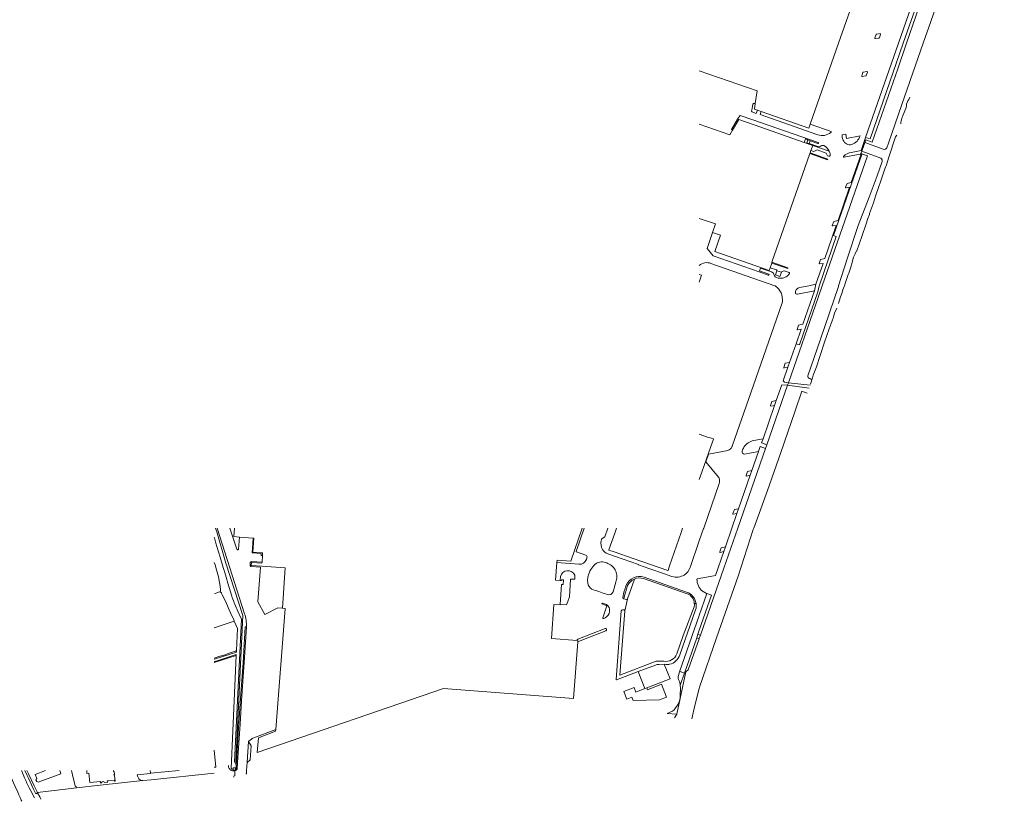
# Model space of a CAD drawing. Header units: metres. Extents: x 89500 to 94494, y 464000 to 469000.
# Tile 35 of 61: x 90799 to 91814, y 466468 to 467274. Entities that reach past the tile are written whole.
import ezdxf

# ---------------------------------------------------------------- set-up
doc = ezdxf.new("R2010")
doc.units = ezdxf.units.M
for name, color, linetype, lineweight in [('B01', 251, 'Continuous', 15), ('B03', 251, 'Continuous', 15), ('B04', 251, 'Continuous', 15), ('Q06', 251, 'Continuous', 15), ('Q19', 251, 'Continuous', 15), ('T01', 251, 'Continuous', 15), ('T02', 251, 'Continuous', 15), ('T03', 251, 'Continuous', 15), ('T04', 251, 'Continuous', 15), ('T07', 251, 'Continuous', 15), ('T09', 251, 'Continuous', 15), ('V00', 251, 'Continuous', 15), ('V01', 251, 'Continuous', 15), ('V02', 251, 'Continuous', 15), ('W01', 251, 'Continuous', 15)]:
    doc.layers.add(name, color=color, linetype=linetype, lineweight=lineweight)

msp = doc.modelspace()

# ---------------------------------------------------------------- linework, layer by layer
at = {"layer": 'B01'}
for points in [[(91643.391, 467250), (91659.138, 467295.265)], [(91614.414, 467166.705), (91643.391, 467250)], [(91500, 467221.431), (91559.543, 467200.75), (91557.618, 467187.696)], [(91557.618, 467187.696), (91556.786, 467182.056), (91559.952, 467180.944)], [(91559.952, 467180.944), (91563.698, 467179.629)], [(91563.698, 467179.629), (91612.901, 467162.355), (91614.414, 467166.705)], [(91534.272, 467160.464), (91531.466, 467155.678), (91500, 467166.62)], [(91608.143, 467147.674), (91563.315, 467163.499), (91540.623, 467171.291), (91534.272, 467160.464)], [(91616.853, 467144.6), (91608.143, 467147.674)], [(91616.853, 467144.6), (91615.072, 467139.484)], [(91613.963, 467136.298), (91574.904, 467024.09)], [(91614.183, 467136.932), (91613.963, 467136.298)], [(91615.072, 467139.484), (91614.183, 467136.932)], [(91513.678, 467054.781), (91516.752, 467063.611), (91500, 467069.443)], [(91572.97, 467018.533), (91571.993, 467015.728), (91515.845, 467035.274), (91521.668, 467051.999), (91513.678, 467054.781)], [(91574.621, 467023.278), (91572.97, 467018.533)], [(91574.904, 467024.09), (91574.621, 467023.278)], [(91020.645, 466750), (91020.005, 466741.242), (91025.909, 466740.814)], [(91379.229, 466750), (91367.376, 466715.882), (91353.315, 466716.92), (91353.134, 466714.415)], [(91040.036, 466739.789), (91025.909, 466740.814)], [(91049.639, 466721.779), (91049.821, 466724.372), (91039.786, 466725.092), (91040.834, 466739.731), (91040.036, 466739.789)], [(91049.15, 466714.806), (91049.639, 466721.779)], [(91048.87, 466710.722), (91038.088, 466711.454), (91038.35, 466714.565), (91049.079, 466713.802)], [(91070.116, 466667.521), (91073.079, 466709.077), (91048.87, 466710.722)], [(91049.079, 466713.802), (91049.15, 466714.806)], [(91353.134, 466714.415), (91351.828, 466696.327), (91356.616, 466695.986)], [(91356.616, 466695.986), (91357.968, 466695.89), (91358.029, 466696.737), (91360.071, 466696.594), (91359.722, 466691.744), (91357.829, 466691.875), (91356.398, 466671.279)], [(91073.113, 466667.055), (91063.351, 466542.416)], [(91073.113, 466667.055), (91070.1, 466667.291), (91070.116, 466667.521)], [(91356.398, 466671.279), (91356.37, 466670.87), (91350.092, 466671.327), (91347.514, 466636.069)], [(91373.993, 466633.995), (91347.514, 466636.069)], [(91370.207, 466574.276), (91374.779, 466632.654)], [(91374.779, 466632.654), (91374.879, 466633.926), (91373.993, 466633.995)], [(91445.875, 466585.259), (91446.628, 466583.387), (91461.044, 466588.981), (91466.234, 466575.537), (91459.107, 466572.821)], [(91044.33, 466518.52), (91236.41, 466584.784), (91370.207, 466574.276)], [(91422.23, 466581.493), (91432.872, 466585.606), (91434.708, 466580.937), (91443.88, 466584.487)], [(91422.23, 466581.493), (91425.275, 466573.692)], [(91425.275, 466573.692), (91430.356, 466575.662)], [(91430.356, 466575.662), (91431.624, 466572.396)], [(91443.88, 466584.487), (91445.875, 466585.259)], [(91431.624, 466572.396), (91459.107, 466572.821)], [(91063.205, 466540.555), (91045.479, 466533.826), (91044.33, 466518.52)], [(91063.351, 466542.416), (91063.205, 466540.555)], [(91000, 466521.186), (91001.61, 466503.48), (91000, 466503.332)], [(90816.855, 466491.879), (90815.29, 466496.05), (90825.925, 466500)], [(90839.17, 466495.64), (90818.355, 466487.925)], [(90839.17, 466495.64), (90841.813, 466496.62), (90840.565, 466500)], [(90870.516, 466497.328), (90868.711, 466497.114), (90868.408, 466500)], [(90882.673, 466487.637), (90882.521, 466488.707), (90871.611, 466487.565), (90870.516, 466497.328)], [(90896.218, 466499.027), (90896.113, 466500)], [(90896.576, 466499.065), (90896.218, 466499.027)], [(90896.557, 466495.873), (90896.915, 466495.911)], [(90896.657, 466494.834), (90896.557, 466495.873)], [(90896.915, 466495.911), (90896.576, 466499.065)], [(90897.015, 466494.873), (90896.657, 466494.834)], [(90897.63, 466489.2), (90897.015, 466494.873)], [(90934.25, 466497.27), (90934.004, 466500)], [(90963.862, 466500), (90934.25, 466497.27)], [(90816.855, 466491.879), (90816.101, 466490.524), (90816.863, 466488.644), (90818.355, 466487.925)], [(90882.453, 466487.614), (90882.673, 466487.637)], [(90882.503, 466487.201), (90882.453, 466487.614)], [(90882.503, 466487.201), (90884.137, 466487.374)], [(90884.001, 466488.481), (90886.031, 466488.73)], [(90884.001, 466488.481), (90884.137, 466487.374)], [(90886.044, 466488.625), (90886.031, 466488.73)], [(90887.037, 466487.682), (90890.064, 466488.003)], [(90889.666, 466489.455), (90896.823, 466490.204)], [(90889.795, 466488.397), (90889.666, 466489.455)], [(90890.013, 466488.42), (90889.795, 466488.397)], [(90890.064, 466488.003), (90890.013, 466488.42)], [(90896.973, 466489.11), (90896.823, 466490.204)], [(90896.973, 466489.11), (90897.63, 466489.2)]]:
    msp.add_lwpolyline(points, dxfattribs=at)
msp.add_lwpolyline([(90887.037, 466487.682, -0.27479686), (90886.044, 466488.625)], format="xyb", dxfattribs=at)
at = {"layer": 'B03'}
for points in [[(91580.04, 467015.453), (91578.399, 467011.014), (91583.1, 467009.359), (91584.692, 467013.876)], [(91584.692, 467013.876), (91580.04, 467015.453)]]:
    msp.add_lwpolyline(points, dxfattribs=at)
at = {"layer": 'B04'}
for points in [[(91019.293, 466499.822), (91019.301, 466500)], [(91019.301, 466500), (91019.363, 466501.333)], [(91019.363, 466501.333), (91019.43, 466502.765), (91021.827, 466502.654), (91021.756, 466501.131)], [(91021.756, 466501.131), (91021.725, 466500.455)]]:
    msp.add_lwpolyline(points, dxfattribs=at)
at = {"layer": 'Q06'}
for points in [[(91730.894, 467250), (91738.757, 467272.338), (91764.141, 467346.072), (91788.834, 467420.15), (91814.407, 467500)], [(91708.697, 467186.943), (91730.894, 467250)], [(91670.689, 467147.582), (91690.508, 467140.482), (91691.896, 467140.637), (91693.228, 467142.174), (91694.867, 467146.784), (91708.697, 467186.943)], [(91667.457, 467138.558), (91687.134, 467131.509)], [(91688.457, 467127.892), (91683.328, 467113.405)], [(91683.328, 467113.405), (91675.095, 467091.127), (91663.667, 467061.899), (91652.316, 467027.593), (91643.581, 467000)], [(91643.581, 467000), (91643.319, 466999.173), (91624.82, 466944.939), (91611.958, 466906.926)], [(91556.169, 466750), (91570.295, 466788.71), (91584.123, 466827.877), (91598.451, 466869.923), (91605.584, 466891.071), (91611.28, 466889.137)], [(91500, 466584.662), (91500.344, 466585.925), (91517.863, 466636.981), (91540.2, 466700.488), (91555.591, 466748.415), (91556.169, 466750)], [(91027.941, 466656.262), (91020.892, 466508.901), (91022.412, 466505.955), (91022.182, 466501.096), (91021.756, 466501.131)], [(91022.804, 466623.644), (91023.855, 466646.592)], [(91022.579, 466618.726), (91017.237, 466502.081)], [(91022.579, 466618.726), (91022.625, 466619.725)], [(91022.738, 466622.209), (91022.804, 466623.644)], [(91492.15, 466553.306), (91495.213, 466567.092), (91500, 466584.662)], [(91019.019, 466501.3), (91019.363, 466501.333)]]:
    msp.add_lwpolyline(points, dxfattribs=at)
for points in [[(91688.457, 467127.892, 0.35902414), (91687.134, 467131.509)], [(91612.111, 466905.466, -0.23724064), (91611.958, 466906.926)], [(91612.111, 466905.466, 0.09587349), (91616.216, 466903.381)], [(91017.237, 466502.081, 0.25963071), (91019.019, 466501.3)]]:
    msp.add_lwpolyline(points, format="xyb", dxfattribs=at)
at = {"layer": 'Q19'}
for points in [[(91022.804, 466623.644), (91021.69, 466623.247), (91017.373, 466621.821), (91015.443, 466621.058), (91012.852, 466620.09), (91011.074, 466619.479), (91004.775, 466617.543), (91001.981, 466616.576), (91000, 466615.979)], [(91000, 466611.442), (91022.579, 466618.726)]]:
    msp.add_lwpolyline(points, dxfattribs=at)
at = {"layer": 'T01'}
msp.add_lwpolyline([(91632.24, 467129.844), (91613.963, 467136.298)], dxfattribs=at)
at = {"layer": 'T02'}
for points in [[(91754.091, 467367.775), (91713.542, 467250)], [(91713.542, 467250), (91704.469, 467223.647), (91678.182, 467148.064), (91671.639, 467150.233), (91667.457, 467138.558)], [(91667.457, 467138.558), (91666.586, 467136.128), (91673.243, 467133.815), (91626.639, 467000)], [(91626.639, 467000), (91622.413, 466987.866), (91591.862, 466899.896)], [(91590.97, 466897.328), (91569.677, 466836.015)], [(91591.862, 466899.896), (91590.97, 466897.328)], [(91568.32, 466832.109), (91539.805, 466750)], [(91569.677, 466836.015), (91568.32, 466832.109)], [(91001.373, 466750), (91002.621, 466746.08), (91011.787, 466713.957), (91029.434, 466659.846), (91022.308, 466508.86), (91023.446, 466506.655), (91023.179, 466501.017)], [(91539.805, 466750), (91525.427, 466708.6)], [(91525.427, 466708.6), (91501.058, 466639.661)], [(91500, 466636.668), (91499.731, 466635.907)], [(91501.058, 466639.661), (91500, 466636.668)], [(91499.731, 466635.907), (91488.457, 466604.014), (91485.928, 466601.826), (91476.652, 466558.122)], [(91466.778, 466558.848), (91476.652, 466558.122)], [(91476.652, 466558.122), (91474.542, 466554.297)], [(91019.899, 466500), (91019.888, 466499.801)], [(91021.544, 466500.436), (91019.93, 466500.572), (91019.899, 466500)]]:
    msp.add_lwpolyline(points, dxfattribs=at)
at = {"layer": 'T03'}
for points in [[(91423.105, 466664.804), (91425.81, 466676.719)], [(91476.888, 466620.274), (91483.398, 466639.168), (91494.545, 466668.705)], [(91494.849, 466671.983), (91494.844, 466672.131), (91494.838, 466672.279)], [(91423.105, 466664.804), (91418.069, 466598.346)], [(91418.069, 466598.346), (91455.645, 466612.736), (91463.297, 466612.736)], [(91020.098, 466494.572), (91020.038, 466493.32)]]:
    msp.add_lwpolyline(points, dxfattribs=at)
for points in [[(91494.545, 466668.705, 0.10083188), (91494.849, 466671.983)], [(91423.025, 466665.297, -0.12823669), (91423.105, 466664.804)], [(91463.297, 466612.736, 0.36371947), (91476.888, 466620.274)]]:
    msp.add_lwpolyline(points, format="xyb", dxfattribs=at)
at = {"layer": 'T04'}
msp.add_lwpolyline([(90854.915, 466491.077), (90852.648, 466500)], dxfattribs=at)
at = {"layer": 'T07'}
for points in [[(91000.001, 466682.35), (91003.1, 466683.521), (91005.386, 466684.184), (91005.843, 466684.286)], [(91000, 466647.054), (91020.614, 466654.054)]]:
    msp.add_lwpolyline(points, dxfattribs=at)
at = {"layer": 'T09'}
for points in [[(91717.182, 467194.408), (91715.927, 467191.971), (91715.013, 467190.464), (91714.454, 467189.498), (91713.591, 467187.262), (91713.54, 467184.976), (91712.728, 467182.588), (91710.29, 467176.287), (91709.579, 467174.356), (91709.274, 467173.594), (91708.919, 467172.273), (91708.157, 467169.834), (91707.802, 467168.564), (91707.673, 467166.982)], [(91717.182, 467194.407), (91717.18, 467194.403)], [(91703.589, 467155.195), (91702.267, 467153.472)], [(91695.412, 467132.385), (91702.267, 467153.472)], [(91695.412, 467132.385), (91692.822, 467124.763), (91691.349, 467120.597), (91689.927, 467116.329), (91686.678, 467106.928), (91685.154, 467102.304), (91681.701, 467092.345), (91679.416, 467085.486), (91675.557, 467074.408), (91675.26, 467073.498)], [(91662.16, 467035.79), (91662.303, 467036.045), (91664.791, 467042.956), (91667.838, 467051.899), (91671.545, 467062.671), (91673.83, 467069.124), (91675.26, 467073.501)], [(91675.267, 467073.518), (91675.26, 467073.498)], [(91675.274, 467073.54), (91675.267, 467073.518)], [(91675.274, 467073.54), (91675.267, 467073.518)], [(91675.271, 467073.532), (91675.267, 467073.518)], [(91675.271, 467073.532), (91675.267, 467073.518)], [(91675.272, 467073.534), (91675.271, 467073.532)], [(91675.274, 467073.54), (91675.272, 467073.534)], [(91662.16, 467035.79), (91661.846, 467035.232), (91660.576, 467032.742), (91659.611, 467030.76), (91659.002, 467029.389)], [(91662.16, 467035.79), (91662.159, 467035.788)], [(91656.159, 467019.125), (91656.768, 467021.36), (91657.276, 467022.986)], [(91659.002, 467029.389), (91657.276, 467022.986)], [(91649.583, 467000), (91649.585, 467000.004), (91650.623, 467003.169), (91653.518, 467011.452), (91653.975, 467012.875)], [(91656.159, 467019.125), (91653.975, 467012.875)], [(91643.338, 466981.551), (91644.132, 466984.033), (91645.697, 466988.661), (91646.859, 466991.866), (91648.07, 466995.68), (91649.181, 466998.986), (91649.583, 467000)], [(91616.512, 466904.89), (91617.522, 466907.738), (91620.704, 466916.385), (91624.49, 466927.931), (91629.134, 466941.816), (91633.982, 466955.6), (91637.819, 466966.434), (91638.223, 466967.959), (91639.484, 466971.825)], [(91639.484, 466971.825), (91641.703, 466976.837)], [(91641.7, 466976.83), (91641.703, 466976.837)], [(91641.7, 466976.83), (91641.703, 466976.837)], [(91643.335, 466981.541), (91643.338, 466981.551)], [(91643.335, 466981.541), (91643.338, 466981.551)], [(91616.512, 466904.89), (91614.539, 466898.544)], [(91614.54, 466898.548), (91614.539, 466898.546)], [(91614.539, 466898.546), (91614.539, 466898.544)], [(91614.539, 466898.546), (91614.539, 466898.544)]]:
    msp.add_lwpolyline(points, dxfattribs=at)
at = {"layer": 'V00'}
for points in [[(91031.178, 466661.732), (91002.85, 466750)], [(91015.908, 466750), (91023.056, 466728.173)], [(91381.378, 466750), (91373.02, 466726.016)], [(91025.003, 466728.412), (91025.909, 466740.814)], [(91040.036, 466739.789), (91038.931, 466724.351), (91048.273, 466723.682), (91048.177, 466722.386)], [(91048.64, 466721.851), (91049.639, 466721.779)], [(91373.328, 466725.379), (91382.933, 466722.054)], [(91384.186, 466719.516), (91383.595, 466717.771)], [(91384.187, 466719.519), (91384.186, 466719.516)], [(91036.819, 466711.671), (91037.11, 466714.676)], [(91070.116, 466667.521), (91065.434, 466667.875), (91052.079, 466660.773), (91044.925, 466674.053), (91047.549, 466709.861), (91037.741, 466710.577)], [(91038.175, 466715.577), (91049.15, 466714.806)], [(91375.928, 466712.697), (91353.134, 466714.415)], [(91356.918, 466700.119), (91356.616, 466695.986)], [(91364.412, 466674.419), (91366.018, 466679.048), (91367.075, 466697.47), (91371.613, 466697.381)], [(91371.613, 466697.381), (91371.619, 466701.441)], [(91356.398, 466671.279), (91363.157, 466670.804), (91364.412, 466674.419)], [(91399.919, 466671.756), (91404.739, 466670.034), (91400.4, 466657.576)], [(91404.289, 466671.195), (91400.226, 466672.624)], [(91400.672, 466656.988), (91400.941, 466656.908)], [(91400.941, 466656.908), (91401.426, 466656.951), (91402.911, 466657.623)], [(91402.818, 466646.474), (91374.682, 466635.585)], [(91374.779, 466632.654), (91378.844, 466634.621), (91403.723, 466644.25)], [(91404.294, 466645.544), (91404.151, 466645.917)], [(91374.046, 466634.725), (91373.993, 466633.995)], [(91017.901, 466500), (91017.139, 466500.269), (91016.504, 466500.636), (91015.97, 466501.091), (91015.513, 466501.624), (91015.134, 466502.23), (91014.839, 466502.906), (91014.635, 466503.651), (91014.527, 466504.462), (91014.523, 466505.336)], [(90920.54, 466495.654), (90934.282, 466496.921), (90934.25, 466497.27)], [(90926.211, 466489.664), (90934.865, 466490.598), (91000, 466497.332)], [(91019.293, 466499.822), (91018.83, 466499.839), (91017.904, 466499.999), (91017.901, 466500)], [(91019.888, 466499.801), (91019.293, 466499.822)], [(91021.029, 466499.874), (91019.888, 466499.801)], [(91021.025, 466500), (91021.011, 466500.38), (91021.544, 466500.436)], [(91021.029, 466499.874), (91021.025, 466500)], [(91021.029, 466499.874), (91021.209, 466494.668)], [(91021.544, 466500.436), (91021.725, 466500.455)], [(91021.725, 466500.455), (91022.695, 466500.557)], [(90857.811, 466482.236), (90882.415, 466484.953), (90926.211, 466489.664)]]:
    msp.add_lwpolyline(points, dxfattribs=at)
for points in [[(91023.056, 466728.173, 0.8232082), (91025.003, 466728.412)], [(91048.177, 466722.386, 0.41897147), (91048.64, 466721.851)], [(91373.02, 466726.016, 0.41404406), (91373.328, 466725.379)], [(91383.595, 466717.771, -0.34227263), (91375.928, 466712.697)], [(91382.933, 466722.054, -0.41413718), (91384.187, 466719.519)], [(91037.741, 466710.577, -0.42168936), (91036.819, 466711.671)], [(91037.11, 466714.676, -0.40596084), (91038.175, 466715.577)], [(91371.619, 466701.441, 0.71587343), (91356.918, 466700.119)], [(91399.643, 466672.306, 0.38226902), (91399.919, 466671.756)], [(91400.226, 466672.624, 0.42518933), (91399.643, 466672.306)], [(91402.911, 466657.623, 0.58164238), (91404.289, 466671.195)], [(91033.065, 466648.113, 0.09670834), (91031.178, 466661.732)], [(91400.4, 466657.576, 0.46269968), (91400.672, 466656.988)], [(91404.151, 466645.917, 0.42537676), (91402.818, 466646.474)], [(91403.723, 466644.25, 0.41471823), (91404.294, 466645.544)], [(91374.682, 466635.585, 0.29020653), (91374.046, 466634.725)], [(90926.211, 466489.664, -0.4012497), (90920.54, 466495.654)]]:
    msp.add_lwpolyline(points, format="xyb", dxfattribs=at)
at = {"layer": 'V01'}
for points in [[(91744.59, 467363.314), (91736.125, 467338.934), (91705.2, 467250)], [(91682.335, 467259.094), (91681.066, 467255.467)], [(91686.406, 467259.885), (91682.754, 467259.416)], [(91685.569, 467255.654), (91686.806, 467259.291)], [(91705.2, 467250), (91671.435, 467152.901)], [(91681.542, 467254.849), (91685.163, 467255.317)], [(91668.655, 467219.808), (91667.401, 467216.3)], [(91667.825, 467215.638), (91671.628, 467216.362), (91671.869, 467216.477), (91672.03, 467216.689), (91673.245, 467220.221)], [(91672.829, 467220.871), (91669.063, 467220.165)], [(91557.618, 467187.696), (91555.807, 467187.963), (91555.08, 467187.211), (91554.324, 467182.67), (91553.932, 467179.784)], [(91541.616, 467175.257), (91539.448, 467171.68), (91533.315, 467161.025), (91534.272, 467160.464)], [(91622.509, 467147.579), (91554.991, 467171.09), (91542.23, 467175.48)], [(91554.279, 467179.222), (91558.761, 467177.687), (91559.952, 467180.944)], [(91563.698, 467179.629), (91562.565, 467176.35), (91622.107, 467155.565)], [(91635.79, 467159.084), (91614.414, 467166.705)], [(91635.608, 467158.071), (91635.926, 467158.341)], [(91665.781, 467154.478), (91651.736, 467151.889), (91650.899, 467156.264), (91647.086, 467155.571), (91647.096, 467154.763)], [(91613.106, 467146.496), (91610.77, 467147.299), (91611.787, 467150.294)], [(91611.787, 467150.294), (91614.123, 467149.443)], [(91622.14, 467143.389), (91613.106, 467146.496)], [(91614.123, 467149.443), (91622.193, 467146.666)], [(91625.446, 467144.179), (91624.602, 467143.661)], [(91628.184, 467144.507), (91627.829, 467144.615), (91627.496, 467144.648)], [(91648.059, 467150.613), (91648.262, 467150.102)], [(91657.164, 467145.607), (91657.285, 467145.638)], [(91671.435, 467152.901), (91666.725, 467139.478)], [(91632.24, 467129.844), (91632.481, 467130.503), (91614.183, 467136.932)], [(91615.072, 467139.484), (91618.146, 467138.372), (91621.539, 467139.976), (91630.826, 467136.69), (91632.118, 467134.034), (91633.384, 467133.618), (91633.775, 467133.583), (91634.156, 467133.677), (91634.465, 467133.876), (91634.744, 467134.212), (91634.908, 467134.584), (91634.963, 467134.986), (91634.887, 467135.496)], [(91666.707, 467135.519), (91665.858, 467135.753), (91649.273, 467132.513)], [(91650.64, 467101.43), (91652.243, 467105.496), (91656.628, 467106.483), (91666.707, 467135.519)], [(91656.459, 467137.484), (91666.725, 467139.478)], [(91637.07, 467062.127), (91638.538, 467066.164), (91642.959, 467067.219), (91654.928, 467101.492), (91651.208, 467100.92)], [(91624.873, 467026.947), (91629.378, 467027.915), (91636.614, 467048.825), (91641.218, 467062.116), (91637.624, 467061.62)], [(91511.924, 467023), (91577.673, 467000)], [(91620.139, 467001.414), (91627.594, 467022.855), (91623.923, 467022.357)], [(91623.423, 467022.786), (91624.873, 467026.947)], [(91500, 467003.666), (91502.37, 467010.707), (91500, 467011.465)], [(91577.673, 467000), (91578.33, 466999.77)], [(91600.73, 466954.947), (91602.228, 466959.281), (91606.689, 466960.177), (91618.677, 466994.702)], [(91601.04, 466996.931), (91601.582, 466997.336)], [(91618.677, 466994.702), (91601.325, 466991.193)], [(91603.772, 466998.252), (91612.82, 467000)], [(91612.82, 467000), (91620.139, 467001.414)], [(91585.585, 466983.417), (91582.344, 466973.494), (91558.228, 466904.19), (91533.862, 466834.371)], [(91599.709, 466940.167), (91604.955, 466955.247), (91601.313, 466954.528)], [(91588.562, 466919.965), (91592.995, 466920.866), (91599.709, 466940.167)], [(91591.862, 466899.896), (91587.727, 466900.421), (91586.408, 466901.893), (91591.26, 466915.88), (91587.602, 466915.115)], [(91587.016, 466915.518), (91588.562, 466919.965)], [(91579.304, 466881.503), (91585.015, 466897.824), (91590.97, 466897.328)], [(91573.407, 466876.475), (91574.875, 466880.589), (91579.304, 466881.503)], [(91565.649, 466842.144), (91577.572, 466876.554)], [(91577.572, 466876.554), (91573.756, 466875.835)], [(91500, 466846.823), (91509.449, 466843.557)], [(91509.449, 466843.557), (91514.213, 466842.393), (91514.487, 466841.865), (91509.84, 466828.331), (91502.61, 466807.854), (91500, 466800.303)], [(91565.649, 466842.144), (91556.115, 466840.254)], [(91519.591, 466802.595), (91506.731, 466818.32), (91509.423, 466826.285), (91529.353, 466830.117)], [(91533.501, 466833.74), (91533.678, 466834.203), (91533.853, 466834.346)], [(91544.919, 466831.322), (91544.203, 466829.416)], [(91546.722, 466826.263), (91561.076, 466829.046)], [(91561.076, 466829.046), (91554.243, 466809.376)], [(91554.243, 466809.376), (91549.805, 466808.483), (91548.346, 466804.29)], [(91540.526, 466770.014), (91552.541, 466804.434)], [(91548.713, 466803.684), (91552.541, 466804.434)], [(91504.547, 466750), (91520.504, 466795.891), (91520.688, 466797.275)], [(91540.532, 466770.003), (91536.135, 466769.146), (91534.639, 466764.985)], [(91540.526, 466770.014), (91540.532, 466770.003)], [(91538.832, 466765.095), (91533.587, 466750)], [(91534.966, 466764.347), (91538.832, 466765.095)], [(91405.671, 466750), (91402.485, 466740.869), (91399.949, 466739.303)], [(91412.303, 466725.602), (91406.853, 466727.273), (91406.723, 466727.612), (91412.794, 466744.818), (91414.588, 466750)], [(91482.612, 466750), (91481.108, 466745.649), (91469.227, 466711.121), (91467.905, 466706.4), (91467.364, 466706.127), (91431.922, 466718.735), (91412.308, 466725.6)], [(91500, 466736.908), (91504.445, 466749.707), (91504.547, 466750)], [(91533.587, 466750), (91526.867, 466730.657)], [(91399.039, 466738.043), (91398.795, 466737.077)], [(91490.483, 466709.505), (91500, 466736.908)], [(91522.457, 466729.739), (91521.003, 466725.56)], [(91526.867, 466730.657), (91522.457, 466729.739)], [(91405.564, 466723.549), (91437.264, 466712.446), (91437.444, 466712.105), (91449.112, 466707.904), (91462.92, 466703.071), (91471.726, 466700.117)], [(91516.618, 466701.184), (91525.152, 466725.724)], [(91521.621, 466724.989), (91525.152, 466725.724)], [(91385.8, 466701.701), (91387.26, 466705.515)], [(91426.024, 466677.243), (91433.047, 466697.533)], [(91487.514, 466682.338), (91442.437, 466697.912)], [(91486.882, 466684.122), (91442.992, 466699.398)], [(91500, 466697.953), (91497.924, 466697.549)], [(91516.618, 466701.184), (91500, 466697.953)], [(91414.187, 466695.51), (91411.094, 466684.345)], [(91424.571, 466691.023), (91422.797, 466685.833), (91422.503, 466684.879), (91422.25, 466683.889), (91420.995, 466678.564)], [(91497.486, 466696.972), (91497.604, 466695.965)], [(91421.763, 466677.352), (91422.228, 466677.232)], [(91422.228, 466677.232), (91424.99, 466676.519)], [(91507.866, 466682.529), (91500, 466659.992)], [(91507.311, 466682.731), (91507.866, 466682.529)], [(91494.838, 466672.279), (91496.671, 466672.385)], [(91419.564, 466664.787), (91414.304, 466593.879)], [(91422.404, 466665.569), (91420.679, 466665.7)], [(91500, 466659.992), (91479.655, 466601.7)], [(91479.993, 466619.241), (91496.171, 466665.641)], [(91031.221, 466616.589), (91033.065, 466648.113)], [(91028.165, 466571.824), (91031.221, 466616.589)], [(91467.507, 466609.465), (91468.528, 466609.455), (91469.333, 466609.562)], [(91414.764, 466593.416), (91437.095, 466602.017)], [(91479.655, 466601.7), (91478.355, 466597.948)], [(91478.602, 466593.759), (91479.461, 466591.869)], [(91480.357, 466587.961), (91480.541, 466584.973)], [(91026.636, 466548.199), (91028.165, 466571.824)], [(91472.232, 466561.155), (91466.778, 466558.848)], [(91023.965, 466508.303), (91026.636, 466548.199)], [(91039.556, 466533.25), (91063.351, 466542.416)], [(91033.867, 466508.436), (91033.868, 466508.445), (91033.712, 466508.545), (91035.338, 466529.995)], [(91035.512, 466530.445), (91038.18, 466532.458)], [(91023.501, 466501.459), (91023.965, 466508.303)], [(91033.217, 466500), (91033.867, 466508.436)], [(90787.384, 466500), (90788.362, 466497.843), (90790.749, 466492.204), (90792.883, 466487.326), (90794.56, 466483.617), (90797.303, 466477.774), (90798.472, 466475.132), (90799.996, 466472.134), (90800.97, 466469.621)], [(90801.341, 466500), (90802.079, 466497.791), (90804.467, 466492.354), (90805.737, 466489.61), (90806.855, 466487.019), (90809.192, 466482.192), (90810.767, 466479.245), (90814.437, 466471.905)], [(91032.993, 466497.097), (91033.217, 466500)], [(90857.811, 466482.236), (90843.942, 466480.562), (90828.955, 466478.684), (90817.676, 466477.415)], [(90817.778, 466476.958), (90819.96, 466472.825)], [(90800.97, 466469.621), (90801.486, 466468.29)], [(90819.96, 466472.825), (90821.131, 466470.607)]]:
    msp.add_lwpolyline(points, dxfattribs=at)
for points in [[(91682.754, 467259.416, 0.26837414), (91682.335, 467259.094)], [(91685.163, 467255.317, 0.28924812), (91685.569, 467255.654)], [(91686.806, 467259.291, 0.44849464), (91686.406, 467259.885)], [(91681.066, 467255.467, 0.54306683), (91681.542, 467254.849)], [(91667.401, 467216.3, 0.48975772), (91667.825, 467215.638)], [(91669.063, 467220.165, 0.27312201), (91668.655, 467219.808)], [(91673.245, 467220.221, 0.48380388), (91672.829, 467220.871)], [(91542.23, 467175.48, 0.35299592), (91541.616, 467175.257)], [(91553.932, 467179.784, 0.36014518), (91554.279, 467179.222)], [(91622.107, 467155.565, 0.26560173), (91635.608, 467158.071)], [(91635.926, 467158.341, 0.57880454), (91635.79, 467159.084)], [(91647.096, 467154.763, 0.0753882), (91648.059, 467150.613)], [(91657.285, 467145.638, 0.2287717), (91665.781, 467154.478)], [(91622.193, 467146.666, 0.99868355), (91622.509, 467147.579)], [(91627.496, 467144.648, 0.16448582), (91625.446, 467144.179)], [(91633.964, 467138.618, 0.17799265), (91628.184, 467144.507)], [(91648.262, 467150.102, 0.37912008), (91657.164, 467145.607)], [(91624.602, 467143.661, -0.22416435), (91622.14, 467143.389)], [(91634.887, 467135.496, 0.06814084), (91633.964, 467138.618)], [(91648.777, 467133.33, -0.14151009), (91656.459, 467137.484)], [(91649.273, 467132.513, -0.72054003), (91648.777, 467133.33)], [(91651.208, 467100.92, -0.47497621), (91650.64, 467101.43)], [(91637.624, 467061.62, -0.45547492), (91637.07, 467062.127)], [(91500, 467020.853, -0.27457705), (91511.924, 467023)], [(91623.923, 467022.357, -0.47872281), (91623.423, 467022.786)], [(91578.33, 466999.77, -0.2781301), (91585.585, 466983.417)], [(91599.011, 466992.849, -0.19429457), (91599.885, 466995.859)], [(91601.325, 466991.193, -0.42650433), (91599.011, 466992.849)], [(91599.885, 466995.859, -0.0689955), (91601.04, 466996.931)], [(91601.582, 466997.336, -0.10411838), (91603.772, 466998.252)], [(91601.313, 466954.528, -0.41744787), (91600.73, 466954.947)], [(91587.602, 466915.115, -0.54509942), (91587.016, 466915.518)], [(91573.756, 466875.835, -0.4151401), (91573.407, 466876.475)], [(91556.115, 466840.254, 0.21600746), (91545.993, 466833.408)], [(91529.353, 466830.117, 0.22895971), (91533.501, 466833.74)], [(91544.203, 466829.416, 0.54555756), (91546.722, 466826.263)], [(91545.993, 466833.408, 0.04884246), (91544.919, 466831.322)], [(91520.688, 466797.275, 0.23984421), (91519.591, 466802.595)], [(91548.346, 466804.29, 0.35006108), (91548.713, 466803.684)], [(91534.639, 466764.985, 0.335508), (91534.966, 466764.347)], [(91399.216, 466738.544, 0.07380725), (91399.039, 466738.043)], [(91399.949, 466739.303, 0.1434348), (91399.216, 466738.544)], [(91398.795, 466737.077, 0.18925932), (91400.197, 466727.938)], [(91400.197, 466727.938, 0.15640664), (91405.564, 466723.549)], [(91521.003, 466725.56, 0.43712255), (91521.621, 466724.989)], [(91387.26, 466705.515, -0.08792805), (91391.347, 466711.625)], [(91391.347, 466711.625, -0.27575564), (91401.749, 466714.905)], [(91401.749, 466714.905, -0.17336588), (91411.447, 466709.315)], [(91411.447, 466709.315, -0.23444092), (91414.806, 466698.423)], [(91484.357, 466701.641, 0.17425328), (91490.483, 466709.505)], [(91384.857, 466697.125, -0.09370882), (91385.8, 466701.701)], [(91414.806, 466698.423, -0.03870302), (91414.187, 466695.51)], [(91442.992, 466699.398, 0.38808598), (91424.571, 466691.023)], [(91442.437, 466697.912, 0.20458133), (91433.047, 466697.533)], [(91471.726, 466700.117, 0.20671088), (91484.357, 466701.641)], [(91497.924, 466697.549, 0.37189018), (91497.486, 466696.972)], [(91385.466, 466691.623, -0.07070696), (91384.857, 466697.125)], [(91390.951, 466686.387, -0.24303046), (91385.466, 466691.623)], [(91497.604, 466695.965, 0.13451597), (91500, 466688.618)], [(91500, 466688.618, 0.02958714), (91501.027, 466687.242)], [(91501.027, 466687.242, 0.13008115), (91507.311, 466682.731)], [(91404.989, 466681.458, 0.00630159), (91390.951, 466686.387)], [(91411.094, 466684.345, -0.38700663), (91404.989, 466681.458)], [(91420.995, 466678.564, 0.40141088), (91421.763, 466677.352)], [(91425.81, 466676.719, 0.13317613), (91426.024, 466677.243)], [(91496.671, 466672.385, 0.27650022), (91486.882, 466684.122)], [(91494.838, 466672.279, 0.29853279), (91487.514, 466682.338)], [(91424.99, 466676.519, 0.3006686), (91425.81, 466676.719)], [(91496.171, 466665.641, 0.11507035), (91496.671, 466672.385)], [(91420.679, 466665.7, 0.41013482), (91419.564, 466664.787)], [(91423.025, 466665.297, 0.20913904), (91422.404, 466665.569)], [(91469.333, 466609.562, 0.25671591), (91479.993, 466619.241)], [(91463.854, 466609.548, -0.00301589), (91467.507, 466609.465)], [(91478.355, 466597.948, 0.22078221), (91478.602, 466593.759)], [(91414.304, 466593.879, 0.37974921), (91414.764, 466593.416)], [(91479.461, 466591.869, -0.07115074), (91480.357, 466587.961)], [(91480.541, 466584.973, -0.0080552), (91480.16, 466575.166)], [(91478.122, 466568.494, -0.09102349), (91472.232, 466561.155)], [(91480.16, 466575.166, -0.09741249), (91478.122, 466568.494)], [(91035.338, 466529.995, -0.19297201), (91035.512, 466530.445)], [(91038.18, 466532.458, -0.05984513), (91039.556, 466533.25)], [(91021.029, 466499.874, 0.04685659), (91021.627, 466500)], [(91021.627, 466500, 0.091139), (91022.695, 466500.557)], [(91022.695, 466500.557, 0.0508147), (91023.179, 466501.017)], [(91023.179, 466501.017, 0.04463501), (91023.501, 466501.459)], [(91032.996, 466497.103, 0.00511208), (91032.933, 466496.129)]]:
    msp.add_lwpolyline(points, format="xyb", dxfattribs=at)
at = {"layer": 'V02'}
for points in [[(91744.59, 467363.314), (91749.157, 467361.657), (91740.247, 467336.15), (91710.291, 467250)], [(91710.291, 467250), (91675.982, 467151.33), (91671.435, 467152.901)], [(91608.143, 467147.674), (91609.345, 467151.293), (91611.843, 467150.437), (91611.787, 467150.294)], [(91614.123, 467149.443), (91613.106, 467146.496)], [(91616.853, 467144.6), (91633.964, 467138.618)], [(91666.707, 467135.519), (91667.517, 467135.237), (91654.621, 467098.11), (91638.444, 467051.626), (91641.23, 467050.673), (91623.843, 467000.578), (91623.699, 467000)], [(91571.133, 467011.003), (91561.674, 467014.13), (91514.293, 467030.816), (91507.974, 467038.427), (91513.678, 467054.781)], [(91574.621, 467023.278), (91591.149, 467017.547), (91591.345, 467018.236), (91574.904, 467024.09)], [(91575.429, 467013.709), (91574.559, 467014.172), (91563.09, 467018.196), (91562.066, 467015.254), (91571.497, 467011.955)], [(91579.669, 467016.193), (91572.97, 467018.533)], [(91593.039, 467012.797), (91592.989, 467012.658), (91591.82, 467011.187), (91590.431, 467009.923), (91589.525, 467009.28), (91588.571, 467008.711), (91587.792, 467008.34), (91586.979, 467008.051), (91586.073, 467007.832), (91585.148, 467007.707), (91583.728, 467007.639), (91582.306, 467007.668), (91581.123, 467007.813), (91579.426, 467008.291)], [(91584.692, 467013.876), (91584.821, 467014.186), (91587.492, 467015.405), (91592.746, 467013.453)], [(91577.604, 467010.031), (91576.962, 467011.857)], [(91623.699, 467000), (91622.128, 466993.683), (91603.133, 466939.019), (91599.709, 466940.167)], [(91618.677, 466994.702), (91618.826, 466994.732)], [(91618.826, 466994.732), (91619.861, 467000)], [(91619.861, 467000), (91620.139, 467001.414)], [(91591.26, 466915.88), (91592.995, 466920.866)], [(91590.97, 466897.328), (91613.06, 466894.275)], [(91591.862, 466899.896), (91614.172, 466897.485)], [(91577.572, 466876.554), (91579.304, 466881.503)], [(91564.215, 466838.039), (91565.649, 466842.144)], [(91561.076, 466829.046), (91562.834, 466834.061), (91568.32, 466832.109)], [(91569.677, 466836.015), (91564.215, 466838.039)], [(91554.243, 466809.376), (91552.541, 466804.434)], [(91540.532, 466770.003), (91538.832, 466765.095)], [(91525.152, 466725.724), (91526.867, 466730.657)], [(91422.228, 466677.232), (91423.522, 466682.892), (91423.779, 466683.844), (91424.066, 466684.814), (91426.043, 466690.67)], [(91500, 466644.623), (91512.636, 466680.837), (91507.866, 466682.529)], [(91031.922, 466648.179), (91029.759, 466611.203)], [(91033.065, 466648.113), (91031.922, 466648.179)], [(91484.607, 466600.507), (91497.263, 466636.779)], [(91497.263, 466636.779), (91498.575, 466640.539)], [(91497.263, 466636.779), (91499.731, 466635.907)], [(91498.575, 466640.539), (91500, 466644.623)], [(91498.575, 466640.539), (91500, 466640.035)], [(91500, 466640.035), (91501.058, 466639.661)], [(91029.759, 466611.203), (91027.273, 466579.274)], [(91437.095, 466602.017), (91454.679, 466608.757)], [(91463.854, 466609.548), (91469.812, 466594.473), (91445.875, 466585.259)], [(91458.394, 466609.446), (91463.854, 466609.548)], [(91437.095, 466602.017), (91443.88, 466584.487)], [(91480.293, 466602.024), (91484.607, 466600.507)], [(91480.357, 466587.961), (91484.607, 466600.507)], [(91024.979, 466543.956), (91027.273, 466579.274)], [(91023.965, 466508.303), (91022.749, 466508.425), (91024.979, 466543.956)], [(91035.338, 466529.995), (91037.961, 466525.634), (91036.832, 466510.905), (91033.867, 466508.436)], [(90804.682, 466500), (90807.108, 466494.843), (90808.175, 466492.709), (90810.258, 466488.289), (90813.713, 466480.667), (90815.898, 466476.095), (90817.778, 466476.958)], [(90817.676, 466477.415), (90814.374, 466484.224), (90808.582, 466496.469), (90806.822, 466500)], [(90854.915, 466491.077), (90856.948, 466483.354), (90857.659, 466483.405), (90857.811, 466482.236)], [(90817.778, 466476.958), (90817.676, 466477.415)]]:
    msp.add_lwpolyline(points, dxfattribs=at)
for points in [[(91576.962, 467011.857, 0.1780885), (91575.429, 467013.709)], [(91580.04, 467015.453, 0.42031344), (91579.669, 467016.193)], [(91592.746, 467013.453, -0.41873786), (91593.039, 467012.797)], [(91571.497, 467011.955, -1.02916463), (91571.133, 467011.003)], [(91579.426, 467008.291, -0.22964091), (91577.604, 467010.031)], [(91426.043, 466690.67, -0.18890852), (91433.047, 466697.533)], [(91454.679, 466608.757, -0.10356745), (91458.394, 466609.446)], [(91479.655, 466601.7, -0.30374606), (91480.293, 466602.024)]]:
    msp.add_lwpolyline(points, format="xyb", dxfattribs=at)
at = {"layer": 'W01'}
for points in [[(91000, 466740.278), (91000.111, 466740.051), (91001.639, 466734.414), (91002.607, 466731.063), (91006.019, 466720.145), (91009.228, 466709.38), (91010.858, 466704.15), (91012.335, 466699.275), (91014.067, 466693.233), (91017.99, 466679.979), (91018.397, 466678.405), (91018.957, 466676.78), (91020.026, 466674.394), (91020.586, 466672.82), (91025.625, 466661.396), (91027.941, 466656.262)], [(91000, 466714.544), (91000.69, 466712.268), (91002.117, 466707.037), (91004.155, 466699.776), (91005.328, 466693.987), (91005.735, 466692.158), (91006.4, 466687.131), (91006.451, 466686.166), (91006.299, 466685.302), (91005.843, 466684.286)], [(91005.843, 466684.286), (91006.504, 466683.931), (91006.961, 466683.576), (91007.266, 466683.17), (91007.776, 466681.849), (91008.081, 466681.24), (91009.912, 466678.093), (91012.406, 466672.203), (91015.257, 466665.857), (91016.783, 466662.556), (91018.31, 466659.002), (91019.939, 466655.601), (91020.614, 466654.054)], [(91023.855, 466646.592), (91020.614, 466654.054)], [(91000, 466614.999), (91000.001, 466614.999), (91003.354, 466615.967), (91015.291, 466619.686), (91022.738, 466622.209)], [(91000, 466612.459), (91000.003, 466612.46), (91002.848, 466613.275), (91008.08, 466614.956), (91015.395, 466617.248), (91022.625, 466619.725)]]:
    msp.add_lwpolyline(points, dxfattribs=at)

doc.saveas('drawing.dxf')
